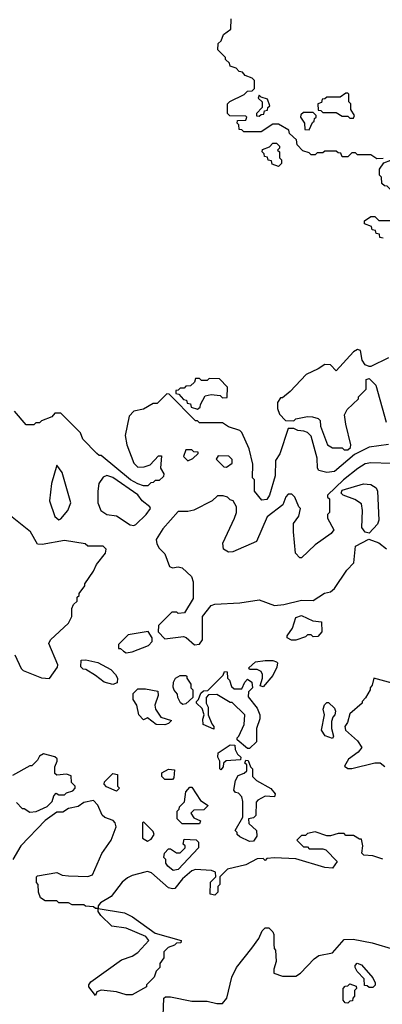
# Model space of a CAD drawing. Extents: x 2769579 to 2883812, y 684207 to 828660.
# Tile 41 of 256: x 2799042 to 2800924, y 730134 to 735241. Entities that reach past the tile are written whole.
import ezdxf

# ---------------------------------------------------------------- set-up
doc = ezdxf.new("R2010")
doc.units = 0

msp = doc.modelspace()

# ---------------------------------------------------------------- linework, layer by layer
at = {"layer": '0CON02XD'}
for points in [[(2800928.3, 734521.7), (2800895, 734520), (2800865, 734540), (2800795, 734540), (2800785, 734550), (2800765, 734550), (2800745, 734530), (2800715, 734530), (2800708.3, 734548.3), (2800695, 734550), (2800685, 734560), (2800625, 734560), (2800615, 734550), (2800585, 734550), (2800575, 734540), (2800555, 734540), (2800545, 734550), (2800511.7, 734561.7), (2800481.7, 734591.7), (2800478.3, 734618.3), (2800441.7, 734651.7), (2800438.3, 734668.3), (2800385, 734700), (2800355, 734700), (2800295, 734660), (2800205, 734660), (2800195, 734670), (2800181.7, 734671.7), (2800180, 734695), (2800170, 734705), (2800171.7, 734718.3), (2800215, 734720), (2800220, 734735), (2800215, 734740), (2800131.7, 734741.7), (2800120, 734755), (2800120, 734805), (2800133, 734817), (2800207, 734853), (2800225, 734870), (2800248.3, 734871.7), (2800260, 734885), (2800260, 734925), (2800248.3, 734938.3), (2800211.7, 734951.7), (2800198.3, 734968.3), (2800181.7, 734971.7), (2800165, 734990), (2800135, 735000), (2800130, 735015), (2800110, 735035), (2800110, 735045), (2800070, 735085), (2800071.7, 735118.3), (2800088.3, 735131.7), (2800100, 735165), (2800138.3, 735191.7), (2800140, 735245)], [(2800775, 734730), (2800780, 734745), (2800760, 734775), (2800760, 734805), (2800750, 734815), (2800750, 734855), (2800745, 734860), (2800735, 734860), (2800705, 734840), (2800635, 734840), (2800625, 734830), (2800611.7, 734828.3), (2800608.3, 734811.7), (2800590, 734805), (2800591.7, 734771.7), (2800605, 734770), (2800615, 734760), (2800685, 734760), (2800715, 734740), (2800745, 734740), (2800755, 734730), (2800775, 734730)], [(2800285, 734740), (2800295, 734750), (2800308.3, 734751.7), (2800311.7, 734768.3), (2800328.3, 734771.7), (2800330, 734785), (2800340, 734795), (2800328.3, 734828.3), (2800295, 734840), (2800285, 734850), (2800280, 734835), (2800300, 734815), (2800300, 734785), (2800270, 734755), (2800271.7, 734741.7), (2800285, 734740)], [(2800545, 734670), (2800561.7, 734708.3), (2800570, 734715), (2800571.7, 734728.3), (2800580, 734735), (2800580, 734745), (2800565, 734760), (2800515, 734760), (2800501.7, 734748.3), (2800500, 734735), (2800520, 734705), (2800521.7, 734671.7), (2800545, 734670)], [(2800385, 734480), (2800351.7, 734491.7), (2800348.3, 734508.3), (2800331.7, 734511.7), (2800328.3, 734528.3), (2800311.7, 734531.7), (2800310, 734545), (2800300, 734555), (2800301.7, 734568.3), (2800338.3, 734581.7), (2800355, 734600), (2800375, 734600), (2800390, 734585), (2800390, 734575), (2800380, 734565), (2800390, 734555), (2800390, 734525), (2800400, 734515), (2800400, 734495), (2800385, 734480)], [(2801005, 734320), (2800991.7, 734321.7), (2800970, 734345), (2800968.3, 734358.3), (2800948.3, 734378.3), (2800935, 734380), (2800921.7, 734391.7), (2800920, 734425), (2800910, 734435), (2800910, 734465), (2800931.7, 734498.3), (2800968.3, 734511.7), (2801018.3, 734561.7), (2801031.7, 734598.3), (2801115, 734600), (2801140, 734575), (2801140, 734515), (2801118.3, 734491.7), (2801051.7, 734468.3), (2801021.7, 734438.3), (2801020, 734335), (2801005, 734320)], [(2800928.3, 734108.3), (2800911.7, 734111.7), (2800908.3, 734128.3), (2800891.7, 734131.7), (2800888.3, 734148.3), (2800871.7, 734151.7), (2800868.3, 734168.3), (2800831.7, 734181.7), (2800831.7, 734198.3), (2800865, 734220), (2800885, 734220), (2800905, 734200), (2800965, 734200)], [(2800955, 733487.5), (2800865, 733442.5), (2800855, 733442.5), (2800835, 733450), (2800820, 733475), (2800810, 733525), (2800795, 733530), (2800775, 733517.5), (2800685, 733420), (2800655, 733450), (2800625, 733452.5), (2800590.7, 733429.3), (2800529.3, 733400.7), (2800445, 733312.5), (2800405, 733280), (2800395, 733280), (2800380, 733255), (2800380, 733225), (2800390, 733195), (2800421.7, 733161.7), (2800465, 733160), (2800475, 733170), (2800535, 733182.5), (2800561.7, 733181.7), (2800591.7, 733171.7), (2800601.7, 733161.7), (2800603, 733133), (2800640, 733035), (2800665, 733020), (2800715, 733020), (2800725, 733010), (2800745, 733010), (2800758.3, 733021.7), (2800760, 733035), (2800733.6, 733143.6), (2800728.3, 733191.7), (2800741.7, 733218.3), (2800800, 733275), (2800800, 733285), (2800840, 733325), (2800840, 733375), (2800855, 733380), (2800890, 733345), (2800943, 733153)], [(2799965, 733220), (2799978.3, 733231.7), (2799980, 733245), (2800005, 733290), (2800035, 733297.5), (2800081.7, 733291.7), (2800095, 733280), (2800118.3, 733281.7), (2800120, 733335), (2800078.3, 733378.3), (2800025, 733380), (2800015, 733370), (2799985, 733370), (2799975, 733380), (2799955, 733380), (2799948.3, 733361.7), (2799928.3, 733341.7), (2799905, 733340), (2799895, 733330), (2799875, 733330), (2799865, 733320), (2799851.7, 733318.3), (2799851.7, 733301.7), (2799868.3, 733298.3), (2799891.7, 733271.7), (2799908.3, 733268.3), (2799911.7, 733251.7), (2799928.3, 733248.3), (2799931.7, 733231.7), (2799965, 733220)], [(2800955, 733037.5), (2800855, 733023.3), (2800780, 732985), (2800675, 732897.5), (2800635, 732892.5), (2800595, 732902.5), (2800587.5, 732915), (2800586.4, 732966.4), (2800555, 733080), (2800535, 733100), (2800517, 733107), (2800485, 733110), (2800465, 733120), (2800435, 733120), (2800391.7, 732988.3), (2800370, 732955), (2800367.5, 732875), (2800337.5, 732775), (2800325, 732752.5), (2800298.3, 732748.3), (2800260, 732795), (2800260, 732855), (2800250, 732865), (2800252.5, 732935), (2800232.5, 733015), (2800195, 733100), (2800185, 733110), (2800125, 733130), (2800095, 733150), (2799975, 733150), (2799965, 733160), (2799955, 733160), (2799818.3, 733298.3), (2799805, 733300), (2799755, 733250), (2799735, 733250), (2799685, 733220), (2799635, 733210), (2799610, 733185), (2799590, 733085), (2799597.5, 733035), (2799635, 732940), (2799655, 732920), (2799688.3, 732921.7), (2799718.3, 732931.7), (2799761.7, 732978.3), (2799778.3, 732978.3), (2799772.5, 732915), (2799790, 732885), (2799788.3, 732871.7), (2799765, 732850), (2799745, 732850), (2799735, 732840), (2799721.7, 732838.3), (2799707, 732823), (2799685, 732822.5), (2799655, 732833.3), (2799617.5, 732855), (2799465, 732980), (2799455, 732980), (2799441.7, 732991.7), (2799370, 733065), (2799358.3, 733098.3), (2799255, 733200), (2799225, 733200), (2799208.3, 733181.7), (2799155, 733160), (2799145, 733150), (2799125, 733150), (2799115, 733140), (2799075, 733140), (2799015, 733210)], [(2799915, 732952.5), (2799940, 732965), (2799968.3, 732991.7), (2799968.3, 732998.3), (2799945, 733000), (2799935, 733010), (2799905, 733010), (2799892.5, 732975), (2799915, 732952.5)], [(2800115, 732920), (2800145, 732940), (2800145, 732960), (2800127, 732977), (2800071.7, 732978.3), (2800061.7, 732961.7), (2800101.7, 732921.7), (2800115, 732920)], [(2799245, 732647.5), (2799255, 732652.5), (2799292.5, 732695), (2799306.7, 732735), (2799261.7, 732891.7), (2799235, 732930), (2799207.5, 732835), (2799197.5, 732745), (2799223.9, 732663.9), (2799245, 732647.5)], [(2800969.3, 732939.3), (2800865, 732942.5), (2800835, 732936.7), (2800796.4, 732913.6), (2800722.5, 732855), (2800640, 732775), (2800640, 732765), (2800650, 732755), (2800650, 732685), (2800640, 732675), (2800640, 732655), (2800672.5, 732595), (2800657.5, 732575), (2800575, 732516.7), (2800505, 732450), (2800495, 732450), (2800473, 732473), (2800462.5, 732585), (2800463, 732627), (2800490, 732665), (2800500, 732705), (2800490, 732715), (2800470, 732765), (2800455, 732780), (2800435, 732780), (2800423.3, 732766.7), (2800407.5, 732725), (2800327, 732663), (2800270, 732535), (2800148.8, 732481.2), (2800125, 732478.8), (2800100, 732495), (2800096, 732525), (2800156.7, 732655), (2800166.7, 732685), (2800166.7, 732715), (2800150, 732745), (2800135, 732750), (2800120, 732765), (2800098.3, 732771.7), (2800068.3, 732771.7), (2800040, 732745), (2799945, 732697.5), (2799915, 732690), (2799865, 732690), (2799785, 732600), (2799750, 732545), (2799753, 732523), (2799765, 732500), (2799795, 732470), (2799820, 732405), (2799835, 732397.5), (2799865, 732402.5), (2799885, 732397.5), (2799933, 732353), (2799942.5, 732325), (2799941.7, 732238.3), (2799897.5, 732165), (2799865, 732160), (2799857, 732167), (2799831.7, 732168.3), (2799761.7, 732098.3), (2799760, 732065), (2799795, 732030), (2799891.7, 732041.7), (2799906.4, 732036.4), (2799948.3, 731998.3)], [(2799635, 732617.5), (2799645, 732622.5), (2799697.5, 732675), (2799720, 732705), (2799717.5, 732715), (2799677.5, 732745), (2799655, 732776.7), (2799525, 732866.7), (2799495, 732877.5), (2799475, 732867.5), (2799452.5, 732835), (2799447.5, 732795), (2799447.5, 732735), (2799462.5, 732695), (2799493.6, 732673.6), (2799545, 732667.5), (2799615, 732620), (2799635, 732617.5)], [(2800855, 732577.5), (2800835, 732583.3), (2800817.7, 732607.7), (2800821.2, 732695), (2800815, 732730), (2800781.7, 732751.7), (2800720, 732775), (2800710, 732785), (2800715, 732800), (2800826.1, 732833.9), (2800865, 732829.2), (2800892.3, 732812.3), (2800898.8, 732795), (2800906, 732645), (2800898, 732625), (2800855, 732577.5)], [(2799016.4, 731946.4), (2799050, 731875), (2799060, 731865), (2799155, 731827.5), (2799196.4, 731823.6), (2799238.3, 731881.7), (2799240, 731895), (2799192.5, 732005), (2799202.5, 732025), (2799295, 732110), (2799312.5, 732145), (2799313, 732187), (2799321.7, 732208.3), (2799340, 732225), (2799340, 732245), (2799350, 732255), (2799350, 732265), (2799380, 732305), (2799380, 732315), (2799425, 732380), (2799440, 732415), (2799487, 732473), (2799490, 732495), (2799475, 732510), (2799395, 732510), (2799381.7, 732521.7), (2799275, 732540), (2799158.3, 732518.3), (2799135, 732520), (2799097.5, 732585), (2798995, 732667.5)], [(2799948.3, 731998.3), (2799975, 732002.5), (2799990, 732025), (2799990, 732145), (2800035, 732202.5), (2800055, 732210), (2800183.6, 732216.4), (2800285, 732232.5), (2800365, 732202.5), (2800413, 732207), (2800505, 732230), (2800565, 732227.5), (2800623.9, 732266.1), (2800655, 732273.3), (2800675, 732290), (2800740, 732385), (2800776.7, 732423.3), (2800785, 732510), (2800853, 732547), (2800905, 732526.7), (2800946.1, 732496.1)], [(2800475, 732022.5), (2800453, 732023), (2800430, 732035), (2800430, 732045), (2800457.5, 732085), (2800475, 732140), (2800505, 732150), (2800563, 732123), (2800608.3, 732118.3), (2800610, 732065), (2800588.3, 732041.7), (2800565, 732040), (2800555, 732050), (2800535, 732050), (2800525, 732040), (2800475, 732022.5)], [(2799595, 731957.5), (2799625, 731962.5), (2799710, 731995), (2799730, 732015), (2799730, 732035), (2799708.3, 732068.3), (2799605, 732050), (2799555, 732000), (2799555, 731980), (2799565, 731980), (2799580, 731965), (2799595, 731957.5)], [(2799525, 731792.5), (2799480, 731805), (2799435, 731840), (2799385, 731870), (2799371.7, 731871.7), (2799360, 731885), (2799361.7, 731918.3), (2799385, 731920), (2799447, 731907), (2799515, 731870), (2799540, 731845), (2799550, 731825), (2799548.3, 731801.7), (2799525, 731792.5)], [(2800305, 731780), (2800290, 731785), (2800302.5, 731825), (2800302.5, 731845), (2800295, 731860), (2800275, 731870), (2800235, 731870), (2800231.7, 731878.3), (2800265, 731910), (2800315, 731917.5), (2800355, 731917.5), (2800375, 731910), (2800380, 731905), (2800377, 731883), (2800355, 731840), (2800305, 731780)], [(2799888.3, 731688.3), (2799877, 731697), (2799862.5, 731725), (2799861.7, 731741.7), (2799843, 731763), (2799838.3, 731778.3), (2799840, 731805), (2799850, 731825), (2799875, 731840), (2799905, 731840), (2799910, 731835), (2799910, 731825), (2799930, 731795), (2799930, 731775), (2799940, 731765), (2799940, 731725), (2799905, 731692.5), (2799888.3, 731688.3)], [(2800235, 731460), (2800225, 731460), (2800170, 731505), (2800170, 731515), (2800180, 731525), (2800207.5, 731585), (2800210, 731635), (2800145, 731700), (2800135, 731700), (2800065, 731740), (2800021.7, 731738.3), (2800010, 731725), (2800010, 731695), (2800020, 731675), (2800020, 731635), (2800038.3, 731588.3), (2800050, 731575), (2800050, 731560), (2799993.3, 731585), (2799993, 731613), (2800000, 731635), (2799988.3, 731668.3), (2799960, 731695), (2799960, 731705), (2799970, 731715), (2799981.7, 731748.3), (2799995, 731760), (2800018.3, 731761.7), (2800098.3, 731841.7), (2800105, 731860), (2800118.3, 731858.3), (2800120, 731825), (2800130, 731815), (2800141.7, 731781.7), (2800155, 731770), (2800195, 731770), (2800210, 731805), (2800225, 731820), (2800247.5, 731805), (2800250, 731775), (2800230, 731755), (2800228.3, 731728.3), (2800275, 731670), (2800287.5, 731635), (2800287.5, 731615), (2800270, 731565), (2800270, 731495), (2800235, 731460)], [(2800975, 731799.2), (2800880, 731825), (2800871.7, 731788.3), (2800860, 731775), (2800860, 731765), (2800837, 731723), (2800820, 731705), (2800820, 731695), (2800755, 731640), (2800743.3, 731595), (2800730, 731575), (2800732.5, 731555), (2800795, 731500), (2800817.5, 731465), (2800799.3, 731440.7), (2800747.5, 731405), (2800728.3, 731368.3), (2800745, 731357.5), (2800765, 731356.7), (2800885, 731386.7), (2800913, 731387), (2800936.4, 731366.4)], [(2799795, 731582.5), (2799750, 731585), (2799705, 731620), (2799685, 731610), (2799660, 731635), (2799650, 731685), (2799630, 731715), (2799630, 731745), (2799655, 731770), (2799695, 731770), (2799758.3, 731758.3), (2799760, 731735), (2799743.3, 731685), (2799746.2, 731665), (2799773.9, 731623.9), (2799830, 731605), (2799815, 731590), (2799795, 731582.5)], [(2800665, 731512.5), (2800627, 731527), (2800607.5, 731555), (2800623.3, 731635), (2800617.5, 731665), (2800623.3, 731686.7), (2800635, 731700), (2800645, 731700), (2800675, 731670), (2800680, 731655), (2800677.5, 731635), (2800666.4, 731623.6), (2800659.3, 731600.7), (2800660, 731565), (2800670, 731525), (2800665, 731512.5)], [(2799025, 731180), (2799055, 731150), (2799065, 731150), (2799095, 731130), (2799127, 731133), (2799185, 731160), (2799210, 731185), (2799220, 731215), (2799231.7, 731228.3), (2799245, 731220), (2799275, 731220), (2799285, 731230), (2799318.3, 731241.7), (2799330, 731255), (2799330, 731265), (2799310, 731285), (2799308.3, 731318.3), (2799285, 731327.5), (2799235, 731322.5), (2799225, 731330), (2799223.8, 731365), (2799236.7, 731395), (2799236.2, 731406.2), (2799225, 731417.5), (2799165, 731432.5), (2799145, 731420), (2799135, 731400), (2799105, 731370), (2799095, 731370), (2799005, 731320)], [(2800085, 731350), (2800080, 731355), (2800080, 731395), (2800070, 731415), (2800071.7, 731438.3), (2800135, 731480), (2800158.3, 731478.3), (2800160, 731455), (2800171.7, 731431.7), (2800190, 731415), (2800188.3, 731401.7), (2800113, 731397), (2800100, 731385), (2800097.5, 731365), (2800085, 731350)], [(2800235, 730977.5), (2800185, 731002.5), (2800170, 731015), (2800170, 731025), (2800160, 731035), (2800200, 731105), (2800200, 731185), (2800195, 731210), (2800178.3, 731228.3), (2800161.7, 731231.7), (2800152.5, 731245), (2800162.5, 731295), (2800175, 731320), (2800207, 731333), (2800220, 731345), (2800220, 731375), (2800210, 731385), (2800215, 731400), (2800228.3, 731398.3), (2800240, 731365), (2800250, 731355), (2800250, 731315), (2800270, 731295), (2800345, 731252.5), (2800367.5, 731225), (2800365, 731210), (2800315, 731213.3), (2800277, 731193), (2800268.3, 731181.7), (2800267.5, 731112.5), (2800255, 731100), (2800230, 731095), (2800231.7, 731071.7), (2800270, 731035), (2800272.5, 731005), (2800255, 730980), (2800235, 730977.5)], [(2799545, 731240), (2799491.7, 731261.7), (2799480, 731275), (2799481.7, 731288.3), (2799525, 731330), (2799550, 731325), (2799550, 731265), (2799560, 731255), (2799545, 731240)], [(2799835, 731300), (2799795, 731300), (2799780, 731315), (2799780, 731335), (2799815, 731352.5), (2799845, 731350), (2799841.7, 731308.3), (2799835, 731300)], [(2799975, 731070), (2799885, 731070), (2799860, 731095), (2799860, 731135), (2799870, 731145), (2799871.7, 731158.3), (2799897, 731183), (2799903.3, 731235), (2799925, 731260), (2799935, 731260), (2799980.7, 731190.7), (2800020, 731165), (2799997, 731143), (2799945, 731140), (2799930, 731125), (2799945, 731100), (2799980, 731085), (2799975, 731070)], [(2800926.1, 730886.1), (2800875, 730903.3), (2800827.5, 730907.5), (2800818.3, 730918.3), (2800822.5, 730955), (2800815, 730990), (2800805, 730990), (2800775, 731010), (2800735, 731010), (2800725, 731020), (2800695, 731020), (2800655, 731007.5), (2800635, 731007.5), (2800575, 731027.5), (2800535, 731020), (2800525, 731010), (2800505, 731010), (2800480, 730985), (2800515, 730950), (2800535, 730950), (2800545, 730940), (2800615, 730940), (2800630, 730935), (2800690, 730875), (2800665, 730840), (2800625, 730842.5), (2800475, 730887.5), (2800365, 730892.5), (2800325, 730890), (2800315, 730880), (2800305, 730890), (2800275, 730887.5), (2800215, 730857.5), (2800120, 730835), (2800080, 730795), (2800080, 730755), (2800070, 730745), (2800070, 730715), (2800055, 730700), (2800030, 730705), (2800033, 730767), (2800060, 730795), (2800058.3, 730818.3), (2800037, 730827), (2799955, 730832.5), (2799935, 730826.7), (2799886.7, 730785), (2799847.5, 730735), (2799835, 730732.5), (2799815, 730737.5), (2799726.1, 730816.1), (2799705, 730822.5), (2799690.7, 730819.3), (2799625, 730802.5), (2799600.7, 730789.3), (2799573.6, 730766.4), (2799516.4, 730693.6), (2799460.7, 730659.3), (2799450, 730645), (2799450, 730630), (2799435, 730630), (2799425, 730640), (2799383, 730643), (2799375, 730650), (2799315, 730650), (2799295, 730660), (2799245, 730660), (2799235, 730670), (2799175, 730670), (2799150, 730685), (2799140, 730715), (2799137.5, 730755), (2799130, 730765), (2799130, 730795), (2799135, 730800), (2799235, 730817.5), (2799263, 730803), (2799295, 730800), (2799395, 730796.7), (2799420, 730805), (2799467.5, 730915), (2799516.7, 730985), (2799542.5, 731055), (2799537.5, 731075), (2799526.4, 731086.4), (2799483, 731103), (2799470, 731115), (2799447, 731167), (2799425, 731190), (2799375, 731180), (2799345, 731160), (2799295, 731150), (2799265, 731130), (2799235, 731130), (2799173.6, 731086.4), (2799047.5, 730955), (2799006.1, 730883.9)], [(2799705, 730980), (2799725, 730990), (2799740, 731015), (2799735, 731030), (2799685, 731080), (2799680, 731075), (2799680, 730995), (2799705, 730980)], [(2799838.3, 730828.3), (2799810.7, 730850.7), (2799800, 730865), (2799800, 730885), (2799790, 730895), (2799793, 730917), (2799815, 730940), (2799825, 730940), (2799855, 730920), (2799875, 730920), (2799900, 730945), (2799900, 730955), (2799890, 730965), (2799895, 730990), (2799957, 730987), (2799970, 730975), (2799970, 730945), (2799865, 730833.3), (2799838.3, 730828.3)], [(2799435, 730180), (2799400, 730225), (2799400, 730235), (2799410.7, 730249.3), (2799570, 730365), (2799625, 730382.5), (2799655, 730402.5), (2799712.5, 730465), (2799696.1, 730486.1), (2799595, 730528), (2799519.3, 730539.3), (2799462.5, 730595), (2799450, 730615), (2799450, 730630), (2799585, 730608.8), (2799627.3, 730587.3), (2799745, 730503.3), (2799880, 730465), (2799878.3, 730451.7), (2799855, 730450), (2799845, 730440), (2799811.7, 730428.3), (2799790, 730405), (2799790, 730375), (2799770, 730345), (2799770, 730325), (2799750, 730305), (2799740, 730275), (2799700, 730235), (2799700, 730225), (2799625, 730182.5), (2799595, 730182.5), (2799545, 730197.5), (2799465, 730207.5), (2799441.7, 730198.3), (2799435, 730180)], [(2799783, 729983), (2799790, 730165), (2799798.3, 730171.7), (2799825, 730172.5), (2799935, 730150), (2800015, 730150), (2800065, 730137.5), (2800095, 730137.5), (2800117.5, 730165), (2800142.5, 730275), (2800167.5, 730325), (2800246.1, 730423.9), (2800282.5, 730475), (2800300, 730515), (2800315, 730530), (2800335, 730530), (2800355, 730510), (2800360, 730495), (2800360, 730445), (2800363, 730423), (2800370, 730415), (2800372.5, 730355), (2800360, 730315), (2800360, 730295), (2800405, 730280), (2800475, 730280), (2800500, 730295), (2800570.7, 730369.3), (2800593.9, 730386.1), (2800665, 730400), (2800725, 730470), (2800771.7, 730471.7), (2800871.7, 730451.7), (2800987, 730417)], [(2800875, 730220), (2800855, 730220), (2800845, 730230), (2800831.7, 730231.7), (2800830, 730265), (2800793.6, 730303.6), (2800782.5, 730325), (2800782.5, 730335), (2800793, 730347), (2800815, 730337.5), (2800875, 730270), (2800887.5, 730245), (2800887, 730233), (2800875, 730220)], [(2800745, 730140), (2800731.7, 730141.7), (2800720, 730155), (2800720, 730215), (2800731.7, 730228.3), (2800745, 730230), (2800755, 730240), (2800788.3, 730228.3), (2800790, 730215), (2800780, 730205), (2800780, 730175), (2800770, 730165), (2800768.3, 730151.7), (2800755, 730150), (2800745, 730140)]]:
    msp.add_lwpolyline(points, dxfattribs=at)

doc.saveas('drawing.dxf')
